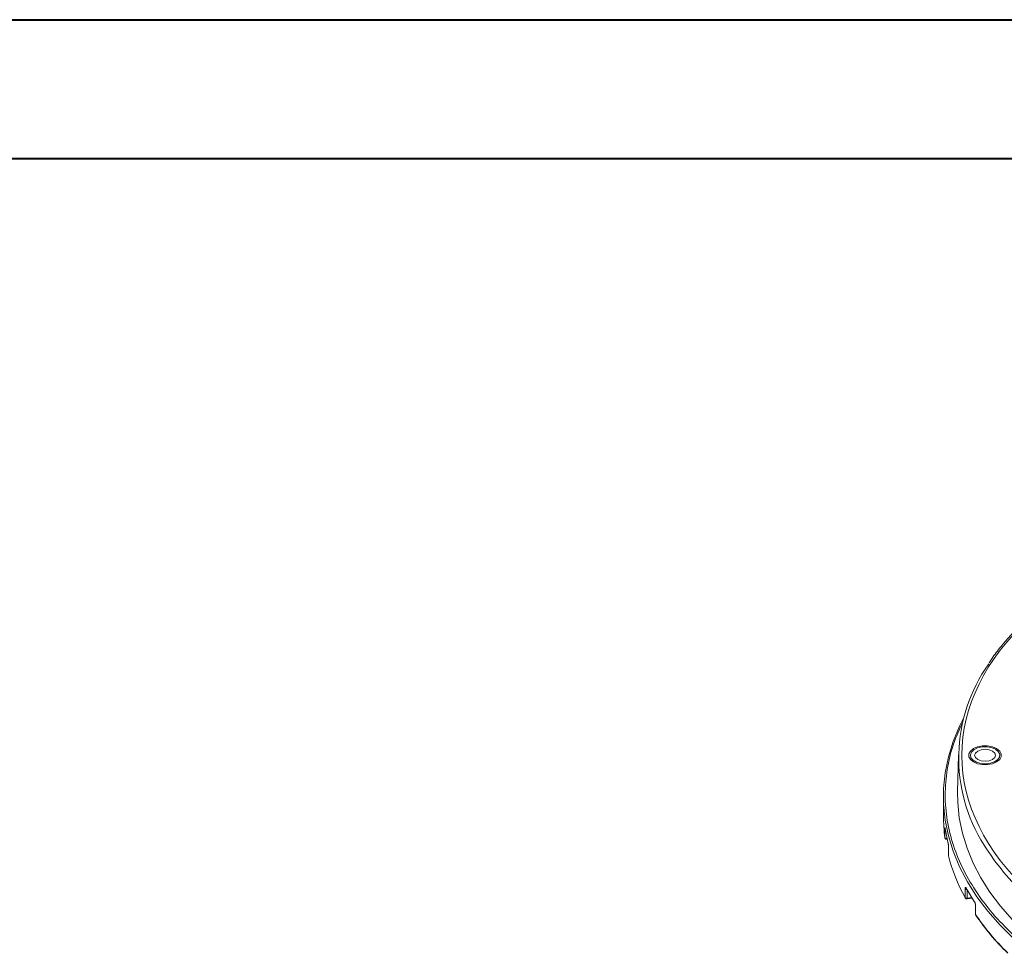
# Model space of a CAD drawing. Header units: millimetres. Extents: x 0 to 420, y 0 to 297.
# Tile 47 of 64: x 212 to 283, y 230 to 297. Entities that reach past the tile are written whole.
import ezdxf

# ---------------------------------------------------------------- set-up
doc = ezdxf.new("R2010")
doc.units = ezdxf.units.MM

msp = doc.modelspace()

# ---------------------------------------------------------------- linework, layer by layer
at = {"color": 7, "linetype": 'Continuous', "lineweight": 40}
for p, q in [((0.07884357, 297.21478016), (420.07884357, 297.21478016)), ((9.54138493, 287.21478016), (410.07884357, 287.21478016))]:
    msp.add_line(p, q, dxfattribs=at)
at = {"color": 7, "linetype": 'Continuous', "lineweight": 15}
for p, q in [((279.59901449, 244.22173617), (279.54221503, 241.56482249)), ((278.52226525, 241.2295609), (278.52226525, 239.80061462)), ((278.6292379, 238.25059072), (278.6292379, 238.86300061)), ((278.6300321, 238.23918149), (278.6292379, 238.25059072)), ((278.75899751, 238.13144114), (278.79771466, 238.13304394)), ((278.88307388, 237.57702582), (278.88307388, 236.96461593)), ((278.88441468, 237.56648295), (278.88307388, 237.57702582)), ((278.88441468, 237.56648295), (278.88441468, 236.95407306)), ((280.08105327, 233.94781006), (280.08105327, 234.56021996)), ((280.16741875, 234.5873898), (280.16711582, 234.58763788)), ((280.21585469, 233.84546408), (280.59582039, 233.89318221)), ((280.82899914, 233.34727347), (280.82899914, 232.73486358)), ((280.83757734, 233.32100755), (280.83757734, 232.70859766))]:
    msp.add_line(p, q, dxfattribs=at)
at = {"color": 8, "linetype": 'Continuous', "lineweight": 15}
for p, q in [((278.7627657, 238.18435832), (278.7627657, 238.29537374)), ((278.78619276, 238.18532319), (278.7627657, 238.18435832)), ((280.22684712, 233.89897347), (280.22684712, 234.50352322)), ((280.56518753, 233.94146351), (280.22684712, 233.89897347))]:
    msp.add_line(p, q, dxfattribs=at)
at = {"color": 7, "linetype": 'Continuous', "lineweight": 15, "flags": 128}
for points in [[(279.99295977, 246.91837015), (279.68497694, 246.29953608), (279.22723846, 245.19097506), (278.88256022, 244.06886099), (278.65212232, 242.93703815), (278.53670844, 241.79937286), (278.53670449, 240.65975426), (278.65212759, 239.52208973), (278.8825589, 238.39025853), (279.22724373, 237.2681513), (279.68497299, 236.15959256), (280.25418989, 235.0683764), (280.93294908, 233.99824141), (281.7189338, 232.95284862), (282.6094493, 231.93577315), (283.60144518, 230.95049126)], [(282.35842267, 244.67222951), (282.5758846, 244.49944088), (282.69020793, 244.29631471), (282.69020924, 244.08273768), (282.57588196, 243.8796138), (282.3584253, 243.70682821), (282.05910892, 243.58128707), (281.7072499, 243.51528734), (281.33728355, 243.5152881), (280.98542059, 243.58128555), (280.68610947, 243.70682365), (280.46864886, 243.87961152), (280.35432553, 244.08273768), (280.35432421, 244.29631471), (280.46865017, 244.49943936), (280.68611869, 244.67223027), (280.98542322, 244.79776609), (281.33728355, 244.86376506), (281.7072499, 244.8637643), (282.05911287, 244.79776685), (282.35842267, 244.67222951)], [(282.27357052, 244.62324541), (282.47680394, 244.45891403), (282.57661031, 244.26539704), (282.56215658, 244.06365621), (282.43501798, 243.87555587), (282.20896599, 243.72147919), (281.90850111, 243.61812171), (281.56617255, 243.57668093), (281.21909457, 243.6016558), (280.90487401, 243.69033873), (280.65755367, 243.83311373), (280.50393499, 244.01450864), (280.46067257, 244.21487249), (280.53245787, 244.41249456), (280.71149636, 244.58595), (280.97839523, 244.71644628), (281.30422857, 244.78984259), (281.65369311, 244.7981858), (281.98891071, 244.7405688), (282.27357052, 244.62324541)], [(282.0525946, 244.49567872), (282.21517738, 244.35521592), (282.27227319, 244.18953038), (282.21518002, 244.02384028), (282.0526025, 243.88337596), (281.80928479, 243.78952196), (281.52227002, 243.75656277), (281.23525262, 243.78951739), (280.99193754, 243.88337444), (280.82935608, 244.02383648), (280.7722708, 244.1895281), (280.82936266, 244.35521896), (280.99194149, 244.49568252), (281.23525789, 244.58953729), (281.52227397, 244.62249571), (281.80928084, 244.589535), (282.0525946, 244.49567872)], [(279.54221503, 241.56482249), (279.55372639, 240.77900574), (279.6656592, 239.67563099), (279.88915208, 238.57792686), (280.22343981, 237.48964409), (280.66737783, 236.4145091), (281.21943569, 235.3561913), (281.87773522, 234.31831751), (282.64002288, 233.30443926), (283.50368754, 232.31802257), (284.46578287, 231.36244714)], [(278.88307388, 236.96461593), (278.88313051, 236.96244212), (278.88441468, 236.95407306)], [(278.88441468, 236.95407306), (278.88678675, 236.93436107), (278.88694744, 236.93375118)], [(280.83757734, 233.32100755), (280.83053224, 233.33603566), (280.82899914, 233.34727347)]]:
    msp.add_lwpolyline(points, dxfattribs=at)
at = {"color": 8, "linetype": 'Continuous', "lineweight": 15, "flags": 128}
msp.add_lwpolyline([(278.65013615, 238.92276984), (278.65252403, 238.90297573), (278.65389907, 238.89804488)], dxfattribs=at)
at = {"color": 7, "linetype": 'Continuous', "lineweight": 15}
for centre, radius, start, end in [((291.31856274, 244.00181233), 11.69534262, 144.6040664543, 212.5530103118), ((289.83531812, 239.80266533), 11.31305306, 180.0103859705, 187.8854646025), ((290.20184677, 240.67237898), 11.68345626, 188.6124963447, 193.6542079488), ((278.73845068, 238.30305357), 0.12116015, 205.6583650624, 281.5770164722), ((291.48113273, 240.22688665), 13.01493812, 194.564275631, 208.8456369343), ((293.39549896, 242.0450656), 15.17519685, 209.2690955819, 213.5336022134), ((280.15875412, 233.94686171), 0.07770664, 179.3007254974, 208.8858367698), ((280.19475311, 234.04520236), 0.14970943, 220.5824900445, 282.3788827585), ((280.87544563, 232.73549882), 0.04645083, 180.7835768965, 215.3895167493), ((280.91273309, 232.70700647), 0.07517259, 178.787117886, 224.4406946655), ((295.89193035, 242.99731351), 18.23434173, 214.3501825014, 225.5796945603)]:
    msp.add_arc(centre, radius, start, end, dxfattribs=at)
at = {"color": 8, "linetype": 'Continuous', "lineweight": 15}
for centre, radius, start, end in [((278.69573648, 238.87892164), 0.06837793, 193.4642609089, 244.8008273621), ((278.58879349, 238.17015399), 0.17455112, 347.1860927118, 4.6676812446), ((296.3080481, 246.95046075), 17.48869371, 211.8999172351, 227.5940468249), ((280.19403537, 234.65667233), 0.14855307, 220.4872538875, 281.0984347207), ((280.23588948, 234.62511922), 0.07821957, 179.5527796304, 239.2358260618), ((280.15755563, 233.88532423), 0.07062303, 325.6388620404, 11.1436214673)]:
    msp.add_arc(centre, radius, start, end, dxfattribs=at)
at = {"color": 7, "linetype": 'Continuous', "lineweight": 15}
for points, knots in [([(284.72638181, 234.31376722), (281.53686513, 237.27857014), (279.84649067, 240.69949252), (279.84649067, 247.67955759), (281.53686513, 251.10047997), (284.72638181, 254.06528289)], [0, 0, 0, 0, 0.5, 0.5, 1, 1, 1, 1]), ([(284.56439399, 254.04120527), (284.45492891, 253.94225113), (284.04661473, 253.57314363), (283.41132092, 252.90630873), (282.6671349, 252.04062841), (282.13751261, 251.35596882), (281.88137633, 250.95508068), (281.81948565, 250.85821333)], [0, 0, 0, 0, 0.099084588, 0.3695940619, 0.6409248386, 0.9132359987, 1, 1, 1, 1]), ([(278.62924223, 238.8630005), (278.62927811, 238.87171491), (278.62934953, 238.88906102), (278.62988842, 238.91152039), (278.63088197, 238.93394021), (278.63253957, 238.95369911), (278.63507909, 238.9666386), (278.63821027, 238.97018038), (278.6418616, 238.96368565), (278.64587291, 238.94882772), (278.64871992, 238.93142729), (278.65013642, 238.92276993)], [0, 0, 0, 0, 0.083897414, 0.1669986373, 0.2507442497, 0.375841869, 0.4998608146, 0.6237732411, 0.7491875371, 0.8752113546, 1, 1, 1, 1]), ([(278.6311727, 238.23936855), (278.63247636, 238.23063488), (278.63581793, 238.20824842), (278.65576616, 238.17516814), (278.68958621, 238.14621421), (278.72698818, 238.13090921), (278.75080274, 238.13277822), (278.75890926, 238.13341444)], [0, 0, 0, 0, 0.1437553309, 0.3684787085, 0.6116452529, 0.8678033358, 1, 1, 1, 1]), ([(278.84858753, 237.9143644), (278.85010732, 237.90778181), (278.85314287, 237.89463406), (278.85767732, 237.87067429), (278.86281232, 237.83980301), (278.86835684, 237.80083452), (278.87383364, 237.75366773), (278.87838371, 237.70472375), (278.88174895, 237.65591269), (278.88398356, 237.60849372), (278.88427082, 237.58049108), (278.88441455, 237.56647997)], [0, 0, 0, 0, 0.0833462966, 0.166472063, 0.2508152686, 0.3759943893, 0.4999322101, 0.6239094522, 0.7492825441, 0.8745536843, 1, 1, 1, 1]), ([(278.88347427, 236.96461593), (278.8833422, 236.96254057), (278.88268386, 236.95219552), (278.88571795, 236.94214632), (278.88814336, 236.93411313)], [0, 0, 0, 0, 0.20061365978, 1, 1, 1, 1]), ([(280.08105498, 234.56021837), (280.08119169, 234.56895819), (280.08146385, 234.58635758), (280.08351461, 234.60900444), (280.08728422, 234.63172392), (280.09354244, 234.65194664), (280.10304658, 234.66555148), (280.1146442, 234.66990384), (280.12799977, 234.66437452), (280.14250332, 234.65059537), (280.15263007, 234.63399184), (280.15766993, 234.62572864)], [0, 0, 0, 0, 0.0838622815, 0.1669543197, 0.2507335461, 0.3758109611, 0.4998493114, 0.6237134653, 0.7491585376, 0.8751617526, 1, 1, 1, 1]), ([(280.0921616, 233.91021095), (280.09551751, 233.9035365), (280.10559416, 233.88349545), (280.13652351, 233.85944354), (280.17668235, 233.8432652), (280.2040097, 233.84576551), (280.21557547, 233.84682371)], [0, 0, 0, 0, 0.1501210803, 0.4507613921, 0.7675455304, 1, 1, 1, 1]), ([(280.74602882, 233.66189115), (280.74995697, 233.65563353), (280.75779999, 233.64313943), (280.76945128, 233.62019465), (280.78260555, 233.59047856), (280.79675297, 233.55274062), (280.81069813, 233.50670682), (280.82226414, 233.45861509), (280.83081143, 233.41030962), (280.83648537, 233.36312764), (280.83721476, 233.33504867), (280.83757953, 233.32100666)], [0, 0, 0, 0, 0.0834241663, 0.1665666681, 0.2508293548, 0.3760519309, 0.4999574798, 0.6240416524, 0.7493516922, 0.8746532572, 1, 1, 1, 1]), ([(280.82939954, 232.73486358), (280.82929725, 232.73279704), (280.82858057, 232.71831738), (280.83250652, 232.69718115), (280.84227638, 232.68146186), (280.84546539, 232.67633088)], [0, 0, 0, 0, 0.100831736, 0.7065000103, 1, 1, 1, 1]), ([(280.85904853, 232.65438043), (281.19541053, 232.18516954), (281.86810533, 231.24678849), (282.72562873, 230.3602719), (283.15437183, 229.91703285)], [0, 0, 0, 0, 0.5000217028, 1, 1, 1, 1])]:
    msp.add_open_spline(points, degree=3, knots=knots, dxfattribs=at)
at = {"color": 8, "linetype": 'Continuous', "lineweight": 15}
msp.add_open_spline([(279.91858375, 246.59198068), (279.67753447, 246.05884052), (279.16895046, 244.93398111), (278.75229861, 243.17050999), (278.59566008, 241.33186975), (278.74821455, 239.49208912), (279.19849489, 237.67535115), (279.93491942, 235.9082789), (280.94333581, 234.21245399), (282.1788001, 232.59727284), (283.20060726, 231.59030642), (283.70763943, 231.09063838)], degree=3, knots=[0, 0, 0, 0, 0.1025312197, 0.2163281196, 0.3306383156, 0.4449403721, 0.5587371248, 0.6719014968, 0.7828331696, 0.8922393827, 1, 1, 1, 1], dxfattribs=at)

doc.saveas('drawing.dxf')
